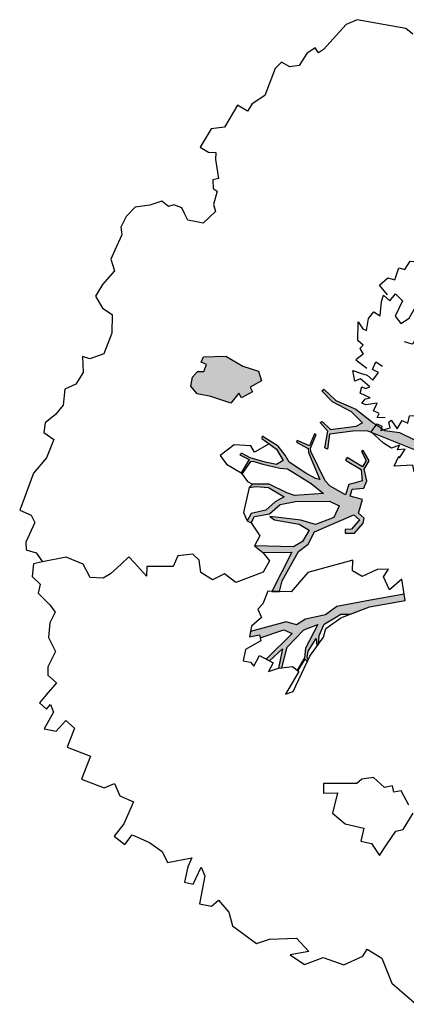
# Model space of a CAD drawing. Header units: feet. Extents: x 1377751 to 1381179, y 448542 to 452320.
# Tile 109 of 205: x 1377847 to 1377856, y 449635 to 449658. Entities that reach past the tile are written whole.
import ezdxf

# ---------------------------------------------------------------- set-up
doc = ezdxf.new("R2010")
doc.units = ezdxf.units.FT
doc.header["$MEASUREMENT"] = 0
doc.layers.add('MA- HONEY LOCUST TREE', color=3, linetype='Continuous')
doc.layers.add('VG_P_Cells', color=3, linetype='Continuous')

# ---------------------------------------------------------------- blocks, each defined once
blk = doc.blocks.new('HONEY LOCUST')
at = {"layer": 'MA- HONEY LOCUST TREE'}
h = blk.add_hatch(color=256, dxfattribs=at)
h.dxf.hatch_style = 1
edge = h.paths.add_edge_path()
edge.add_line((-0.074, -1.867), (-0.35, -3.729))
edge.add_line((-0.35, -3.729), (-0.52, -4.017))
edge.add_line((-0.52, -4.017), (-0.848, -4.448))
edge.add_line((-0.848, -4.448), (-1.173, -4.317))
edge.add_line((-1.173, -4.317), (-1.18, -4.383))
edge.add_line((-1.18, -4.383), (-0.814, -4.514))
edge.add_line((-0.814, -4.514), (-0.728, -4.771))
edge.add_line((-0.728, -4.771), (-0.682, -4.746))
edge.add_line((-0.682, -4.746), (-0.744, -4.483))
edge.add_line((-0.744, -4.483), (-0.385, -4.008))
edge.add_line((-0.385, -4.008), (-0.24, -3.918))
edge.add_line((-0.24, -3.918), (-0.149, -4.267))
edge.add_line((-0.149, -4.267), (-0.175, -4.763))
edge.add_line((-0.175, -4.763), (-0.08, -5.104))
edge.add_line((-0.08, -5.104), (-0.016, -5.084))
edge.add_line((-0.016, -5.084), (-0.105, -4.708))
edge.add_line((-0.105, -4.708), (-0.049, -4.207))
edge.add_line((-0.049, -4.207), (-0.118, -3.719))
edge.add_line((-0.118, -3.719), (-0.135, -3.383))
edge.add_line((-0.135, -3.383), (-0.006, -3.071))
edge.add_line((-0.006, -3.071), (0.071, -1.959))
edge.add_line((0.071, -1.959), (0.257, -1.927))
edge.add_line((0.257, -1.927), (0.234, -1.797))
edge.add_line((0.234, -1.797), (-0.074, -1.867))
edge = h.paths.add_edge_path()
edge.add_line((-4.328, -3.7), (-3.551, -3.71))
edge.add_line((-3.551, -3.71), (-3.297, -3.598))
edge.add_line((-3.297, -3.598), (-2.977, -3.617))
edge.add_line((-2.977, -3.617), (-2.183, -3.028))
edge.add_line((-2.183, -3.028), (-2.214, -2.855))
edge.add_line((-2.214, -2.855), (-2.496, -2.906))
edge.add_line((-2.496, -2.906), (-2.571, -3.031))
edge.add_line((-2.571, -3.031), (-2.647, -2.986))
edge.add_line((-2.647, -2.986), (-2.54, -2.806))
edge.add_line((-2.54, -2.806), (-2.242, -2.743))
edge.add_line((-2.242, -2.743), (-2.126, -2.787))
edge.add_line((-2.126, -2.787), (-2.098, -2.955))
edge.add_line((-2.098, -2.955), (-1.777, -3.035))
edge.add_line((-1.777, -3.035), (-1.847, -3.317))
edge.add_line((-1.847, -3.317), (-1.688, -3.357))
edge.add_line((-1.688, -3.357), (-1.528, -3.136))
edge.add_line((-1.528, -3.136), (-1.348, -3.16))
edge.add_line((-1.348, -3.16), (-1.152, -3.348))
edge.add_line((-1.152, -3.348), (-0.923, -3.344))
edge.add_line((-0.923, -3.344), (-0.787, -3.584))
edge.add_line((-0.787, -3.584), (-0.831, -3.609))
edge.add_line((-0.831, -3.609), (-0.953, -3.41))
edge.add_line((-0.953, -3.41), (-1.121, -3.412))
edge.add_line((-1.121, -3.412), (-1.115, -3.828))
edge.add_line((-1.115, -3.828), (-1.184, -3.829))
edge.add_line((-1.184, -3.829), (-1.19, -3.407))
edge.add_line((-1.19, -3.407), (-1.407, -3.252))
edge.add_line((-1.407, -3.252), (-1.565, -3.412))
edge.add_line((-1.565, -3.412), (-1.631, -3.479))
edge.add_line((-1.631, -3.479), (-1.881, -3.427))
edge.add_line((-1.881, -3.427), (-1.882, -3.834))
edge.add_line((-1.882, -3.834), (-1.836, -3.995))
edge.add_line((-1.836, -3.995), (-1.416, -4.617))
edge.add_line((-1.416, -4.617), (-1.35, -4.671))
edge.add_line((-1.35, -4.671), (-1.012, -4.713))
edge.add_line((-1.012, -4.713), (-1.017, -4.75))
edge.add_line((-1.017, -4.75), (-1.318, -4.712))
edge.add_line((-1.318, -4.712), (-1.357, -5.022))
edge.add_line((-1.357, -5.022), (-1.393, -5.017))
edge.add_line((-1.393, -5.017), (-1.385, -4.708))
edge.add_line((-1.385, -4.708), (-1.459, -4.653))
edge.add_line((-1.459, -4.653), (-1.871, -4.116))
edge.add_line((-1.871, -4.116), (-1.902, -4.214))
edge.add_line((-1.902, -4.214), (-1.907, -4.471))
edge.add_line((-1.907, -4.471), (-1.881, -4.93))
edge.add_line((-1.881, -4.93), (-1.783, -5.095))
edge.add_line((-1.783, -5.095), (-1.689, -5.337))
edge.add_line((-1.689, -5.337), (-1.67, -5.769))
edge.add_line((-1.67, -5.769), (-1.722, -5.754))
edge.add_line((-1.722, -5.754), (-1.767, -5.331))
edge.add_line((-1.767, -5.331), (-1.911, -5.069))
edge.add_line((-1.911, -5.069), (-2.073, -5.157))
edge.add_line((-2.073, -5.157), (-2.153, -5.409))
edge.add_line((-2.153, -5.409), (-2.243, -5.757))
edge.add_line((-2.243, -5.757), (-2.246, -5.987))
edge.add_line((-2.246, -5.987), (-2.304, -5.997))
edge.add_line((-2.304, -5.997), (-2.291, -5.762))
edge.add_line((-2.291, -5.762), (-2.646, -5.766))
edge.add_line((-2.646, -5.766), (-2.646, -5.729))
edge.add_line((-2.646, -5.729), (-2.311, -5.706))
edge.add_line((-2.311, -5.706), (-2.278, -5.67))
edge.add_line((-2.278, -5.67), (-2.222, -5.437))
edge.add_line((-2.222, -5.437), (-2.11, -5.047))
edge.add_line((-2.11, -5.047), (-2.029, -4.89))
edge.add_line((-2.029, -4.89), (-2.051, -4.242))
edge.add_line((-2.051, -4.242), (-2.105, -3.886))
edge.add_line((-2.105, -3.886), (-2.483, -4.439))
edge.add_line((-2.483, -4.439), (-2.516, -4.623))
edge.add_line((-2.516, -4.623), (-2.551, -5.076))
edge.add_line((-2.551, -5.076), (-2.74, -5.411))
edge.add_line((-2.74, -5.411), (-2.844, -5.435))
edge.add_line((-2.844, -5.435), (-2.746, -5.315))
edge.add_line((-2.746, -5.315), (-2.623, -5.049))
edge.add_line((-2.623, -5.049), (-2.627, -4.631))
edge.add_line((-2.627, -4.631), (-2.831, -4.752))
edge.add_line((-2.831, -4.752), (-3.106, -4.845))
edge.add_line((-3.106, -4.845), (-3.342, -5.097))
edge.add_line((-3.342, -5.097), (-3.537, -5.09))
edge.add_line((-3.537, -5.09), (-3.533, -4.986))
edge.add_line((-3.533, -4.986), (-3.365, -4.992))
edge.add_line((-3.365, -4.992), (-3.139, -4.727))
edge.add_line((-3.139, -4.727), (-2.828, -4.621))
edge.add_line((-2.828, -4.621), (-2.591, -4.346))
edge.add_line((-2.591, -4.346), (-2.192, -3.672))
edge.add_line((-2.192, -3.672), (-2.171, -3.422))
edge.add_line((-2.171, -3.422), (-2.463, -3.397))
edge.add_line((-2.463, -3.397), (-2.819, -3.681))
edge.add_line((-2.819, -3.681), (-2.901, -4.03))
edge.add_line((-2.901, -4.03), (-3.13, -4.562))
edge.add_line((-3.13, -4.562), (-3.184, -4.688))
edge.add_line((-3.184, -4.688), (-3.2, -4.558))
edge.add_line((-3.2, -4.558), (-3.004, -4.012))
edge.add_line((-3.004, -4.012), (-3.004, -3.748))
edge.add_line((-3.004, -3.748), (-3.308, -3.748))
edge.add_line((-3.308, -3.748), (-3.52, -3.86))
edge.add_line((-3.52, -3.86), (-3.955, -4.657))
edge.add_line((-3.955, -4.657), (-3.989, -4.411))
edge.add_line((-3.989, -4.411), (-3.646, -3.834))
edge.add_line((-3.646, -3.834), (-4.66, -3.783))
edge.add_line((-4.66, -3.783), (-4.574, -3.625))
edge.add_line((-4.574, -3.625), (-4.328, -3.7))
edge = h.paths.add_edge_path()
edge.add_line((-2.206, 0.627), (-2.178, 0.765))
edge.add_line((-2.178, 0.765), (-1.943, 0.991))
edge.add_line((-1.943, 0.991), (-1.689, 0.913))
edge.add_line((-1.689, 0.913), (-1.273, 0.7))
edge.add_line((-1.273, 0.7), (-1.139, 0.447))
edge.add_line((-1.139, 0.447), (-1.246, 0.324))
edge.add_line((-1.246, 0.324), (-1.482, 0.112))
edge.add_line((-1.482, 0.112), (-1.654, 0.117))
edge.add_line((-1.654, 0.117), (-1.798, -0.009))
edge.add_line((-1.798, -0.009), (-1.988, -0.074))
edge.add_line((-1.988, -0.074), (-2.018, 0.014))
edge.add_line((-2.018, 0.014), (-1.858, 0.163))
edge.add_line((-1.858, 0.163), (-1.555, 0.445))
edge.add_line((-1.555, 0.445), (-1.524, 0.546))
edge.add_line((-1.524, 0.546), (-1.556, 0.63))
edge.add_line((-1.556, 0.63), (-1.794, 0.766))
edge.add_line((-1.794, 0.766), (-1.942, 0.775))
edge.add_line((-1.942, 0.775), (-2.093, 0.784))
edge.add_line((-2.093, 0.784), (-2.206, 0.627))
edge = h.paths.add_edge_path()
edge.add_line((0.961, 0.076), (1.125, 0.303))
edge.add_line((1.125, 0.303), (1.497, 0.09))
edge.add_line((1.497, 0.09), (1.752, -0.111))
edge.add_line((1.752, -0.111), (1.752, -0.274))
edge.add_line((1.752, -0.274), (1.499, -0.274))
edge.add_line((1.499, -0.274), (1.304, -0.064))
edge.add_line((1.304, -0.064), (1.344, -0.301))
edge.add_line((1.344, -0.301), (1.259, -0.347))
edge.add_line((1.259, -0.347), (1.202, -0.012))
edge.add_line((1.202, -0.012), (0.961, 0.076))
edge = h.paths.add_edge_path()
edge.add_line((2.601, 0.256), (2.739, 0.373))
edge.add_line((2.739, 0.373), (3.255, 0.433))
edge.add_line((3.255, 0.433), (3.502, 0.411))
edge.add_line((3.502, 0.411), (3.621, 0.45))
edge.add_line((3.621, 0.45), (3.589, 0.503))
edge.add_line((3.589, 0.503), (3.492, 0.445))
edge.add_line((3.492, 0.445), (3.305, 0.476))
edge.add_line((3.305, 0.476), (3.362, 0.57))
edge.add_line((3.362, 0.57), (3.752, 0.703))
edge.add_line((3.752, 0.703), (3.96, 0.827))
edge.add_line((3.96, 0.827), (4.041, 0.843))
edge.add_line((4.041, 0.843), (3.91, 0.86))
edge.add_line((3.91, 0.86), (3.555, 0.73))
edge.add_line((3.555, 0.73), (3.297, 0.667))
edge.add_line((3.297, 0.667), (3.116, 0.622))
edge.add_line((3.116, 0.622), (2.76, 0.581))
edge.add_line((2.76, 0.581), (2.601, 0.256))
edge = h.paths.add_edge_path()
edge.add_line((-1.204, 3.024), (-1.081, 3.28))
edge.add_line((-1.081, 3.28), (-1.122, 4.089))
edge.add_line((-1.122, 4.089), (-1.614, 4.744))
edge.add_line((-1.614, 4.744), (-2.16, 4.886))
edge.add_line((-2.16, 4.886), (-2.151, 4.976))
edge.add_line((-2.151, 4.976), (-2.008, 4.962))
edge.add_line((-2.008, 4.962), (-1.855, 4.901))
edge.add_line((-1.855, 4.901), (-1.66, 4.86))
edge.add_line((-1.66, 4.86), (-1.606, 4.881))
edge.add_line((-1.606, 4.881), (-1.494, 4.788))
edge.add_line((-1.494, 4.788), (-1.44, 4.69))
edge.add_line((-1.44, 4.69), (-1.215, 4.489))
edge.add_line((-1.215, 4.489), (-1.237, 4.87))
edge.add_line((-1.237, 4.87), (-1.178, 5.189))
edge.add_line((-1.178, 5.189), (-1.09, 5.173))
edge.add_line((-1.09, 5.173), (-1.082, 4.487))
edge.add_line((-1.082, 4.487), (-0.883, 4.082))
edge.add_line((-0.883, 4.082), (-0.864, 3.491))
edge.add_line((-0.864, 3.491), (-0.771, 3.242))
edge.add_line((-0.771, 3.242), (-0.595, 3.213))
edge.add_line((-0.595, 3.213), (-0.462, 3.482))
edge.add_line((-0.462, 3.482), (-0.372, 4.13))
edge.add_line((-0.372, 4.13), (-0.498, 4.612))
edge.add_line((-0.498, 4.612), (-0.463, 4.56))
edge.add_line((-0.463, 4.56), (-0.198, 4.737))
edge.add_line((-0.198, 4.737), (-0.041, 5.026))
edge.add_line((-0.041, 5.026), (0.016, 4.995))
edge.add_line((0.016, 4.995), (-0.208, 4.582))
edge.add_line((-0.208, 4.582), (-0.259, 4.383))
edge.add_line((-0.259, 4.383), (-0.196, 4.041))
edge.add_line((-0.196, 4.041), (-0.202, 3.561))
edge.add_line((-0.202, 3.561), (-0.277, 3.424))
edge.add_line((-0.277, 3.424), (-0.342, 3.024))
edge.add_line((-0.342, 3.024), (-0.477, 2.88))
edge.add_line((-0.477, 2.88), (-0.989, 3.103))
edge.add_line((-0.989, 3.103), (-1.204, 3.024))
edge = h.paths.add_edge_path()
edge.add_line((-3.183, -1.103), (-3.697, -1.708))
edge.add_line((-3.697, -1.708), (-4.208, -2.309))
edge.add_line((-4.208, -2.309), (-4.508, -2.432))
edge.add_line((-4.508, -2.432), (-4.824, -2.791))
edge.add_line((-4.824, -2.791), (-5.042, -2.903))
edge.add_line((-5.042, -2.903), (-5.101, -3.141))
edge.add_line((-5.101, -3.141), (-5.708, -3.746))
edge.add_line((-5.708, -3.746), (-5.824, -3.705))
edge.add_line((-5.824, -3.705), (-5.667, -3.526))
edge.add_line((-5.667, -3.526), (-5.72, -3.479))
edge.add_line((-5.72, -3.479), (-5.29, -3.097))
edge.add_line((-5.29, -3.097), (-5.263, -2.889))
edge.add_line((-5.263, -2.889), (-6.076, -3.109))
edge.add_line((-6.076, -3.109), (-6.072, -3.022))
edge.add_line((-6.072, -3.022), (-5.684, -2.901))
edge.add_line((-5.684, -2.901), (-6.12, -2.76))
edge.add_line((-6.12, -2.76), (-6.071, -2.695))
edge.add_line((-6.071, -2.695), (-5.592, -2.828))
edge.add_line((-5.592, -2.828), (-5.056, -2.696))
edge.add_line((-5.056, -2.696), (-4.789, -2.481))
edge.add_line((-4.789, -2.481), (-5.409, -2.452))
edge.add_line((-5.409, -2.452), (-5.608, -2.357))
edge.add_line((-5.608, -2.357), (-5.941, -2.366))
edge.add_line((-5.941, -2.366), (-5.944, -2.344))
edge.add_line((-5.944, -2.344), (-5.626, -2.33))
edge.add_line((-5.626, -2.33), (-5.647, -2.26))
edge.add_line((-5.647, -2.26), (-5.601, -2.264))
edge.add_line((-5.601, -2.264), (-5.571, -2.313))
edge.add_line((-5.571, -2.313), (-5.433, -2.367))
edge.add_line((-5.433, -2.367), (-5.09, -2.348))
edge.add_line((-5.09, -2.348), (-5.243, -2.244))
edge.add_line((-5.243, -2.244), (-5.172, -2.237))
edge.add_line((-5.172, -2.237), (-4.995, -2.325))
edge.add_line((-4.995, -2.325), (-4.706, -2.353))
edge.add_line((-4.706, -2.353), (-4.42, -2.191))
edge.add_line((-4.42, -2.191), (-4.318, -2.138))
edge.add_line((-4.318, -2.138), (-4.203, -1.943))
edge.add_line((-4.203, -1.943), (-3.837, -1.654))
edge.add_line((-3.837, -1.654), (-3.298, -1.008))
edge.add_line((-3.298, -1.008), (-3.183, -1.103))
h = blk.add_hatch(color=256, dxfattribs=at)
edge = h.paths.add_edge_path()
edge.add_line((-0.575, -6.422), (-0.761, -6.537))
edge.add_line((-0.761, -6.537), (-0.831, -6.58))
edge.add_line((-0.831, -6.58), (-0.896, -6.476))
edge.add_line((-0.896, -6.476), (-1.146, -6.631))
edge.add_line((-1.146, -6.631), (-1.084, -6.731))
edge.add_line((-1.084, -6.731), (-1.373, -6.777))
edge.add_line((-1.373, -6.777), (-1.474, -7.258))
edge.add_line((-1.474, -7.258), (-1.58, -7.558))
edge.add_line((-1.58, -7.558), (-1.497, -7.777))
edge.add_line((-1.497, -7.777), (-1.305, -7.848))
edge.add_line((-1.305, -7.848), (-1.13, -7.816))
edge.add_line((-1.13, -7.816), (-1.058, -7.689))
edge.add_line((-1.058, -7.689), (-0.883, -7.717))
edge.add_line((-0.883, -7.717), (-0.902, -7.843))
edge.add_line((-0.902, -7.843), (-0.768, -7.864))
edge.add_line((-0.768, -7.864), (-0.498, -7.426))
edge.add_line((-0.498, -7.426), (-0.498, -6.965))
edge.add_line((-0.498, -6.965), (-0.421, -6.598))
edge.add_line((-0.421, -6.598), (-0.575, -6.422))
for p, q in [((-11.099, 3.151, 17.496), (-11.233, 3.889, 17.496)), ((-10.71, 2.659, 17.496), (-11.099, 3.151, 17.496)), ((-10.697, 2.267, 17.496), (-10.71, 2.659, 17.496)), ((-11.284, 1.978, 17.496), (-10.889, 2.261, 17.496)), ((-10.889, 2.261, 17.496), (-10.697, 2.267, 17.496)), ((-11.376, 1.48, 17.496), (-11.284, 1.978, 17.496)), ((-8.017, 1.473, 17.496), (-7.899, 1.599, 17.496)), ((-7.899, 1.599, 17.496), (-7.453, 1.609, 17.496)), ((-11.737, 1.188, 17.496), (-11.376, 1.48, 17.496)), ((-8.689, 1.427, 17.496), (-8.395, 1.447, 17.496)), ((-8.541, 1.129, 17.496), (-8.689, 1.427, 17.496)), ((-8.395, 1.447, 17.496), (-8.017, 1.473, 17.496)), ((-7.342, 1.427, 17.496), (-7.148, 1.11, 17.496)), ((-11.707, 0.793, 17.496), (-11.737, 1.188, 17.496)), ((-11.423, 1.128, 17.496), (-11.707, 0.793, 17.496)), ((-11.301, 0.722, 17.496), (-11.423, 1.128, 17.496)), ((-8.615, 0.89, 17.496), (-8.541, 1.129, 17.496)), ((-7.148, 1.11, 17.496), (-7.261, 0.982, 17.496)), ((-7.261, 0.982, 17.496), (-7.145, 0.88, 17.496)), ((-11.636, 0.196, 17.496), (-11.301, 0.722, 17.496)), ((-8.324, 0.799, 17.496), (-8.615, 0.89, 17.496)), ((-8.456, 0.374, 17.496), (-8.324, 0.799, 17.496)), ((-7.145, 0.88, 17.496), (-7.271, 0.736, 17.496)), ((-7.271, 0.736, 17.496), (-7.2, 0.405, 17.496)), ((-8.385, 0, 17.496), (-8.456, 0.374, 17.496)), ((-7.2, 0.405, 17.496), (-7.366, 0.188, 17.496)), ((-11.869, -0.017, 17.496), (-11.636, 0.196, 17.496)), ((-7.925, -0.134, 17.496), (-8.385, 0, 17.496)), ((-7.511, 0.139, 17.496), (-7.899, -0.523, 17.496)), ((-7.366, 0.188, 17.496), (-7.511, 0.139, 17.496)), ((-11.798, -0.695, 17.496), (-11.869, -0.017, 17.496)), ((-8.088, -0.413, 17.496), (-7.925, -0.134, 17.496)), ((-7.899, -0.523, 17.496), (-8.088, -0.413, 17.496)), ((-11.569, -0.929, 17.496), (-11.798, -0.695, 17.496)), ((-11.448, -1.274, 17.496), (-11.569, -0.929, 17.496)), ((-3.837, -1.654, 17.496), (-3.298, -1.008, 17.496)), ((-3.837, -1.654, 17.496), (-3.298, -1.008, 17.496)), ((-3.183, -1.103, 17.496), (-3.697, -1.708, 17.496)), ((-3.298, -1.008, 17.496), (-2.911, -1.326, 17.496)), ((-3.298, -1.008, 17.496), (-3.183, -1.103, 17.496)), ((-3.183, -1.103, 17.496), (-3.183, -1.103, 17.496)), ((-11.739, -1.609, 17.496), (-11.644, -1.343, 17.496)), ((-11.644, -1.343, 17.496), (-11.448, -1.274, 17.496)), ((-2.911, -1.326, 17.496), (-3.264, -1.447, 17.496)), ((-3.264, -1.447, 17.496), (-3.074, -1.722, 17.496)), ((-11.119, -1.83, 17.496), (-11.739, -1.609, 17.496)), ((-4.391, -2.092, 17.496), (-3.837, -1.654, 17.496)), ((-3.697, -1.708, 17.496), (-4.208, -2.309, 17.496)), ((-4.203, -1.943, 17.496), (-3.837, -1.654, 17.496)), ((-3.074, -1.722, 17.496), (-2.868, -1.705, 17.496)), ((-2.868, -1.705, 17.496), (-3.006, -1.928, 17.496)), ((-11.483, -2.162, 17.496), (-11.419, -1.966, 17.496)), ((-11.419, -1.966, 17.496), (-10.985, -2.002, 17.496)), ((-10.985, -2.002, 17.496), (-11.119, -1.83, 17.496)), ((-4.318, -2.138, 17.496), (-4.203, -1.943, 17.496)), ((-3.006, -1.928, 17.496), (-3.315, -2.152, 17.496)), ((-0.074, -1.867, 17.496), (-0.35, -3.729, 17.496)), ((-0.006, -3.071, 17.496), (0.071, -1.959, 17.496)), ((-11.136, -2.275, 17.496), (-11.483, -2.162, 17.496)), ((-6.553, -2.317, 17.496), (-6.411, -2.201, 17.496)), ((-6.411, -2.201, 17.496), (-5.509, -2.271, 17.496)), ((-5.626, -2.33, 17.496), (-5.647, -2.26, 17.496)), ((-5.647, -2.26, 17.496), (-5.601, -2.264, 17.496)), ((-5.601, -2.264, 17.496), (-5.571, -2.313, 17.496)), ((-5.509, -2.271, 17.496), (-4.978, -2.217, 17.496)), ((-5.243, -2.244, 17.496), (-5.172, -2.237, 17.496)), ((-5.09, -2.348, 17.496), (-5.243, -2.244, 17.496)), ((-5.172, -2.237, 17.496), (-4.995, -2.325, 17.496)), ((-4.978, -2.217, 17.496), (-4.778, -2.272, 17.496)), ((-4.778, -2.272, 17.496), (-4.391, -2.092, 17.496)), ((-4.706, -2.353, 17.496), (-4.42, -2.191, 17.496)), ((-4.42, -2.191, 17.496), (-4.318, -2.138, 17.496)), ((-3.315, -2.152, 17.496), (-3.315, -2.41, 17.496)), ((-11.285, -2.732, 17.496), (-10.908, -2.299, 17.496)), ((-10.908, -2.299, 17.496), (-11.136, -2.275, 17.496)), ((-5.949, -2.311, 17.496), (-6.553, -2.317, 17.496)), ((-6.12, -2.76, 17.496), (-5.922, -2.498, 17.496)), ((-5.922, -2.498, 17.496), (-5.949, -2.311, 17.496)), ((-5.944, -2.344, 17.496), (-5.626, -2.33, 17.496)), ((-5.941, -2.366, 17.496), (-5.944, -2.344, 17.496)), ((-5.608, -2.357, 17.496), (-5.941, -2.366, 17.496)), ((-5.409, -2.452, 17.496), (-5.608, -2.357, 17.496)), ((-5.571, -2.313, 17.496), (-5.433, -2.367, 17.496)), ((-5.433, -2.367, 17.496), (-5.09, -2.348, 17.496)), ((-4.789, -2.481, 17.496), (-5.409, -2.452, 17.496)), ((-5.056, -2.696, 17.496), (-4.789, -2.481, 17.496)), ((-4.995, -2.325, 17.496), (-4.706, -2.353, 17.496)), ((-4.508, -2.432, 17.496), (-4.824, -2.791, 17.496)), ((-4.208, -2.309, 17.496), (-4.508, -2.432, 17.496)), ((-3.315, -2.41, 17.496), (-3.1, -2.521, 17.496)), ((-6.12, -2.76, 17.496), (-6.071, -2.695, 17.496)), ((-6.071, -2.695, 17.496), (-5.592, -2.828, 17.496)), ((-5.592, -2.828, 17.496), (-5.056, -2.696, 17.496)), ((-3.1, -2.521, 17.496), (-3.866, -3.278, 17.496)), ((-11.126, -2.959, 17.496), (-11.285, -2.732, 17.496)), ((-6.302, -2.92, 17.496), (-6.12, -2.76, 17.496)), ((-6.069, -2.929, 17.496), (-6.302, -2.92, 17.496)), ((-5.684, -2.901, 17.496), (-6.12, -2.76, 17.496)), ((-6.083, -3.289, 17.496), (-6.069, -2.929, 17.496)), ((-5.263, -2.889, 17.496), (-6.076, -3.109, 17.496)), ((-6.072, -3.022, 17.496), (-5.684, -2.901, 17.496)), ((-5.29, -3.097, 17.496), (-5.263, -2.889, 17.496)), ((-5.042, -2.903, 17.496), (-5.101, -3.141, 17.496)), ((-4.824, -2.791, 17.496), (-5.042, -2.903, 17.496)), ((-2.647, -2.986, 17.496), (-2.54, -2.806, 17.496)), ((-2.496, -2.906, 17.496), (-2.571, -3.031, 17.496)), ((-2.54, -2.806, 17.496), (-2.242, -2.743, 17.496)), ((-2.214, -2.855, 17.496), (-2.496, -2.906, 17.496)), ((-2.242, -2.743, 17.496), (-2.126, -2.787, 17.496)), ((-2.183, -3.028, 17.496), (-2.214, -2.855, 17.496)), ((-2.126, -2.787, 17.496), (-2.098, -2.955, 17.496)), ((-11.095, -3.317, 17.496), (-11.126, -2.959, 17.496)), ((-6.076, -3.109, 17.496), (-6.072, -3.022, 17.496)), ((-5.72, -3.479, 17.496), (-5.29, -3.097, 17.496)), ((-5.101, -3.141, 17.496), (-5.708, -3.746, 17.496)), ((-2.977, -3.617, 17.496), (-2.183, -3.028, 17.496)), ((-2.571, -3.031, 17.496), (-2.647, -2.986, 17.496)), ((-2.098, -2.955, 17.496), (-1.777, -3.035, 17.496)), ((-1.777, -3.035, 17.496), (-1.847, -3.317, 17.496)), ((-1.688, -3.357, 17.496), (-1.528, -3.136, 17.496)), ((-1.528, -3.136, 17.496), (-1.348, -3.16, 17.496)), ((-1.348, -3.16, 17.496), (-1.152, -3.348, 17.496)), ((-0.135, -3.383, 17.496), (-0.006, -3.071, 17.496)), ((-11.142, -3.757, 17.496), (-11.095, -3.317, 17.496)), ((-6.376, -3.551, 17.496), (-6.321, -3.391, 17.496)), ((-6.321, -3.391, 17.496), (-6.361, -3.278, 17.496)), ((-6.361, -3.278, 17.496), (-6.083, -3.289, 17.496)), ((-4.444, -3.388, 17.496), (-4.703, -3.863, 17.496)), ((-3.866, -3.278, 17.496), (-4.444, -3.388, 17.496)), ((-2.463, -3.397, 17.496), (-2.819, -3.681, 17.496)), ((-2.171, -3.422, 17.496), (-2.463, -3.397, 17.496)), ((-1.847, -3.317, 17.496), (-1.688, -3.357, 17.496)), ((-1.407, -3.252, 17.496), (-1.565, -3.412, 17.496)), ((-1.19, -3.407, 17.496), (-1.407, -3.252, 17.496)), ((-1.184, -3.829, 17.496), (-1.19, -3.407, 17.496)), ((-1.152, -3.348, 17.496), (-0.923, -3.344, 17.496)), ((-0.923, -3.344, 17.496), (-0.787, -3.584, 17.496)), ((-0.118, -3.719, 17.496), (-0.135, -3.383, 17.496)), ((-6.128, -3.637, 17.496), (-6.376, -3.551, 17.496)), ((-5.774, -3.432, 17.496), (-6.128, -3.637, 17.496)), ((-5.824, -3.705, 17.496), (-5.667, -3.526, 17.496)), ((-5.824, -3.705, 17.496), (-5.667, -3.526, 17.496)), ((-5.667, -3.526, 17.496), (-5.774, -3.432, 17.496)), ((-5.667, -3.526, 17.496), (-5.72, -3.479, 17.496)), ((-4.66, -3.783, 17.496), (-4.574, -3.625, 17.496)), ((-4.574, -3.625, 17.496), (-4.328, -3.7, 17.496)), ((-3.551, -3.71, 17.496), (-3.297, -3.598, 17.496)), ((-3.297, -3.598, 17.496), (-2.977, -3.617, 17.496)), ((-2.192, -3.672, 17.496), (-2.171, -3.422, 17.496)), ((-1.881, -3.427, 17.496), (-1.882, -3.834, 17.496)), ((-1.631, -3.479, 17.496), (-1.881, -3.427, 17.496)), ((-1.565, -3.412, 17.496), (-1.631, -3.479, 17.496)), ((-0.953, -3.41, 17.496), (-1.121, -3.412, 17.496)), ((-1.121, -3.412, 17.496), (-1.115, -3.828, 17.496)), ((-0.831, -3.609, 17.496), (-0.953, -3.41, 17.496)), ((-0.787, -3.584, 17.496), (-0.831, -3.609, 17.496)), ((-11.418, -3.795, 17.496), (-11.142, -3.757, 17.496)), ((-11.377, -4.098, 17.496), (-11.418, -3.795, 17.496)), ((-5.592, -3.787, 17.496), (-5.824, -3.705, 17.496)), ((-5.708, -3.746, 17.496), (-5.824, -3.705, 17.496)), ((-5.303, -3.685, 17.496), (-5.592, -3.787, 17.496)), ((-5.178, -3.853, 17.496), (-5.303, -3.685, 17.496)), ((-5.015, -3.82, 17.496), (-5.178, -3.853, 17.496)), ((-4.703, -3.863, 17.496), (-5.015, -3.82, 17.496)), ((-3.646, -3.834, 17.496), (-4.66, -3.783, 17.496)), ((-4.328, -3.7, 17.496), (-3.551, -3.71, 17.496)), ((-4.328, -3.7, 17.496), (-4.328, -3.7, 17.496)), ((-3.989, -4.411, 17.496), (-3.646, -3.834, 17.496)), ((-3.52, -3.86, 17.496), (-3.955, -4.657, 17.496)), ((-3.308, -3.748, 17.496), (-3.52, -3.86, 17.496)), ((-3.004, -3.748, 17.496), (-3.308, -3.748, 17.496)), ((-3.004, -4.012, 17.496), (-3.004, -3.748, 17.496)), ((-2.819, -3.681, 17.496), (-2.901, -4.03, 17.496)), ((-2.591, -4.346, 17.496), (-2.192, -3.672, 17.496)), ((-1.882, -3.834, 17.496), (-1.836, -3.995, 17.496)), ((-1.115, -3.828, 17.496), (-1.184, -3.829, 17.496)), ((-0.35, -3.729, 17.496), (-0.52, -4.017, 17.496)), ((-0.049, -4.207, 17.496), (-0.118, -3.719, 17.496)), ((-11.018, -4.049, 17.496), (-11.377, -4.098, 17.496)), ((-10.466, -4.11, 17.496), (-11.018, -4.049, 17.496)), ((-3.2, -4.558, 17.496), (-3.004, -4.012, 17.496)), ((-2.901, -4.03, 17.496), (-3.13, -4.562, 17.496)), ((-2.105, -3.886, 17.496), (-2.483, -4.439, 17.496)), ((-2.051, -4.242, 17.496), (-2.105, -3.886, 17.496)), ((-1.836, -3.995, 17.496), (-1.416, -4.617, 17.496)), ((-0.52, -4.017, 17.496), (-0.848, -4.448, 17.496)), ((-0.744, -4.483, 17.496), (-0.385, -4.008, 17.496)), ((-0.385, -4.008, 17.496), (-0.24, -3.918, 17.496)), ((-0.24, -3.918, 17.496), (-0.149, -4.267, 17.496)), ((-10.504, -4.455, 17.496), (-10.466, -4.11, 17.496)), ((-4.379, -4.175, 17.496), (-4.898, -4.603, 17.496)), ((-4.078, -4.184, 17.496), (-4.379, -4.175, 17.496)), ((-3.989, -4.411, 17.496), (-4.078, -4.184, 17.496)), ((-2.029, -4.89, 17.496), (-2.051, -4.242, 17.496)), ((-1.902, -4.214, 17.496), (-1.907, -4.471, 17.496)), ((-1.871, -4.116, 17.496), (-1.902, -4.214, 17.496)), ((-1.459, -4.653, 17.496), (-1.871, -4.116, 17.496)), ((-1.173, -4.317, 17.496), (-1.18, -4.383, 17.496)), ((-0.848, -4.448, 17.496), (-1.173, -4.317, 17.496)), ((-0.149, -4.267, 17.496), (-0.175, -4.763, 17.496)), ((-0.105, -4.708, 17.496), (-0.049, -4.207, 17.496)), ((-10.321, -4.707, 17.496), (-10.504, -4.455, 17.496)), ((-3.955, -4.657, 17.496), (-3.989, -4.411, 17.496)), ((-3.955, -4.657, 17.496), (-3.989, -4.411, 17.496)), ((-2.828, -4.621, 17.496), (-2.591, -4.346, 17.496)), ((-2.483, -4.439, 17.496), (-2.516, -4.623, 17.496)), ((-1.907, -4.471, 17.496), (-1.881, -4.93, 17.496)), ((-1.18, -4.383, 17.496), (-0.814, -4.514, 17.496)), ((-0.814, -4.514, 17.496), (-0.728, -4.771, 17.496)), ((-0.682, -4.746, 17.496), (-0.744, -4.483, 17.496)), ((-10.528, -4.858, 17.496), (-10.321, -4.707, 17.496)), ((-4.898, -4.603, 17.496), (-4.854, -4.93, 17.496)), ((-3.692, -4.665, 17.496), (-3.955, -4.657, 17.496)), ((-3.533, -4.986, 17.496), (-3.692, -4.665, 17.496)), ((-3.365, -4.992, 17.496), (-3.139, -4.727, 17.496)), ((-3.184, -4.688, 17.496), (-3.2, -4.558, 17.496)), ((-3.13, -4.562, 17.496), (-3.184, -4.688, 17.496)), ((-3.139, -4.727, 17.496), (-2.828, -4.621, 17.496)), ((-2.831, -4.752, 17.496), (-3.106, -4.845, 17.496)), ((-2.627, -4.631, 17.496), (-2.831, -4.752, 17.496)), ((-2.623, -5.049, 17.496), (-2.627, -4.631, 17.496)), ((-2.516, -4.623, 17.496), (-2.551, -5.076, 17.496)), ((-1.385, -4.708, 17.496), (-1.459, -4.653, 17.496)), ((-1.416, -4.617, 17.496), (-1.35, -4.671, 17.496)), ((-1.393, -5.017, 17.496), (-1.385, -4.708, 17.496)), ((-1.318, -4.712, 17.496), (-1.357, -5.022, 17.496)), ((-1.35, -4.671, 17.496), (-1.012, -4.713, 17.496)), ((-1.017, -4.75, 17.496), (-1.318, -4.712, 17.496)), ((-1.012, -4.713, 17.496), (-1.017, -4.75, 17.496)), ((-0.728, -4.771, 17.496), (-0.682, -4.746, 17.496)), ((-0.175, -4.763, 17.496), (-0.08, -5.104, 17.496)), ((-0.016, -5.084, 17.496), (-0.105, -4.708, 17.496)), ((-10.613, -5.412, 17.496), (-10.528, -4.858, 17.496)), ((-4.854, -4.93, 17.496), (-5.115, -5.1, 17.496)), ((-3.537, -5.09, 17.496), (-3.533, -4.986, 17.496)), ((-3.537, -5.09, 17.496), (-3.533, -4.986, 17.496)), ((-3.533, -4.986, 17.496), (-3.365, -4.992, 17.496)), ((-3.106, -4.845, 17.496), (-3.342, -5.097, 17.496)), ((-2.11, -5.047, 17.496), (-2.029, -4.89, 17.496)), ((-1.881, -4.93, 17.496), (-1.783, -5.095, 17.496)), ((-5.115, -5.1, 17.496), (-5.104, -5.417, 17.496)), ((-3.342, -5.097, 17.496), (-3.537, -5.09, 17.496)), ((-3.411, -5.258, 17.496), (-3.537, -5.09, 17.496)), ((-2.746, -5.315, 17.496), (-2.623, -5.049, 17.496)), ((-2.551, -5.076, 17.496), (-2.74, -5.411, 17.496)), ((-2.222, -5.437, 17.496), (-2.11, -5.047, 17.496)), ((-2.073, -5.157, 17.496), (-2.153, -5.409, 17.496)), ((-1.911, -5.069, 17.496), (-2.073, -5.157, 17.496)), ((-1.767, -5.331, 17.496), (-1.911, -5.069, 17.496)), ((-1.783, -5.095, 17.496), (-1.689, -5.337, 17.496)), ((-1.357, -5.022, 17.496), (-1.393, -5.017, 17.496)), ((-0.08, -5.104, 17.496), (-0.016, -5.084, 17.496)), ((-10.464, -5.435, 17.496), (-10.613, -5.412, 17.496)), ((-10.051, -5.498, 17.496), (-10.464, -5.435, 17.496)), ((-5.104, -5.417, 17.496), (-4.877, -5.598, 17.496)), ((-2.844, -5.435, 17.496), (-3.411, -5.258, 17.496)), ((-2.844, -5.435, 17.496), (-2.746, -5.315, 17.496)), ((-2.74, -5.411, 17.496), (-2.844, -5.435, 17.496)), ((-2.74, -5.411, 17.496), (-2.844, -5.435, 17.496)), ((-2.748, -5.543, 17.496), (-2.74, -5.411, 17.496)), ((-2.278, -5.67, 17.496), (-2.222, -5.437, 17.496)), ((-2.153, -5.409, 17.496), (-2.243, -5.757, 17.496)), ((-1.722, -5.754, 17.496), (-1.767, -5.331, 17.496)), ((-1.689, -5.337, 17.496), (-1.67, -5.769, 17.496)), ((-10.139, -6.07, 17.496), (-10.051, -5.498, 17.496)), ((-4.877, -5.598, 17.496), (-4.832, -5.79, 17.496)), ((-2.646, -5.766, 17.496), (-2.748, -5.543, 17.496)), ((-2.311, -5.706, 17.496), (-2.278, -5.67, 17.496)), ((-1.745, -5.543, 17.496), (-2.081, -5.739, 17.496)), ((-4.832, -5.79, 17.496), (-5.036, -6.073, 17.496)), ((-2.646, -5.729, 17.496), (-2.311, -5.706, 17.496)), ((-2.646, -5.766, 17.496), (-2.646, -5.729, 17.496)), ((-2.291, -5.762, 17.496), (-2.646, -5.766, 17.496)), ((-2.645, -6.159, 17.496), (-2.646, -5.766, 17.496)), ((-2.304, -5.997, 17.496), (-2.291, -5.762, 17.496)), ((-2.243, -5.757, 17.496), (-2.246, -5.987, 17.496)), ((-1.998, -5.882, 17.496), (-2.173, -6.23, 17.496)), ((-2.081, -5.739, 17.496), (-1.998, -5.882, 17.496)), ((-1.67, -5.769, 17.496), (-1.722, -5.754, 17.496)), ((-9.68, -6.14, 17.496), (-10.139, -6.07, 17.496)), ((-5.308, -6.039, 17.496), (-5.613, -6.571, 17.496)), ((-5.036, -6.073, 17.496), (-5.308, -6.039, 17.496)), ((-2.246, -5.987, 17.496), (-2.304, -5.997, 17.496)), ((-9.624, -6.406, 17.496), (-9.68, -6.14, 17.496)), ((-2.544, -6.391, 17.496), (-2.645, -6.159, 17.496)), ((-2.173, -6.23, 17.496), (-2.544, -6.391, 17.496)), ((-10.041, -6.741, 17.496), (-9.951, -6.475, 17.496)), ((-9.951, -6.475, 17.496), (-9.624, -6.406, 17.496)), ((-5.613, -6.571, 17.496), (-5.804, -6.462, 17.496)), ((-5.804, -6.462, 17.496), (-5.681, -6.854, 17.496)), ((-0.896, -6.476, 17.496), (-1.146, -6.631, 17.496)), ((-0.831, -6.58, 17.496), (-0.896, -6.476, 17.496)), ((-0.761, -6.537, 17.496), (-0.831, -6.58, 17.496)), ((-0.575, -6.422, 17.496), (-0.761, -6.537, 17.496)), ((-0.421, -6.598, 17.496), (-0.575, -6.422, 17.496)), ((-9.597, -6.747, 17.496), (-10.041, -6.741, 17.496)), ((-9.483, -6.899, 17.496), (-9.597, -6.747, 17.496)), ((-1.373, -6.777, 17.496), (-1.474, -7.258, 17.496)), ((-1.084, -6.731, 17.496), (-1.373, -6.777, 17.496)), ((-1.146, -6.631, 17.496), (-1.084, -6.731, 17.496)), ((-0.498, -6.965, 17.496), (-0.421, -6.598, 17.496)), ((-9.621, -6.925, 17.496), (-9.483, -6.899, 17.496)), ((-9.581, -7.137, 17.496), (-9.621, -6.925, 17.496)), ((-8.98, -7.025, 17.496), (-9.341, -7.092, 17.496)), ((-8.93, -7.29, 17.496), (-8.98, -7.025, 17.496)), ((-5.624, -7.038, 17.496), (-5.861, -7.112, 17.496)), ((-5.681, -6.854, 17.496), (-5.624, -7.038, 17.496)), ((-0.498, -7.426, 17.496), (-0.498, -6.965, 17.496)), ((-9.341, -7.092, 17.496), (-9.581, -7.137, 17.496)), ((-6.176, -7.21, 17.496), (-6.347, -7.304, 17.496)), ((-5.861, -7.112, 17.496), (-6.176, -7.21, 17.496)), ((-1.474, -7.258, 17.496), (-1.58, -7.558, 17.496)), ((-8.759, -7.386, 17.496), (-8.93, -7.29, 17.496)), ((-8.371, -7.41, 17.496), (-8.759, -7.386, 17.496)), ((-8.165, -7.714, 17.496), (-8.371, -7.41, 17.496)), ((-6.347, -7.304, 17.496), (-6.489, -7.575, 17.496)), ((-0.768, -7.864, 17.496), (-0.498, -7.426, 17.496)), ((8.106, -7.411, 17.496), (8.136, -7.614, 17.496)), ((-7.861, -7.853, 17.496), (-8.165, -7.714, 17.496)), ((-6.489, -7.575, 17.496), (-6.304, -7.867, 17.496)), ((-1.58, -7.558, 17.496), (-1.497, -7.777, 17.496)), ((-1.13, -7.816, 17.496), (-1.058, -7.689, 17.496)), ((-1.058, -7.689, 17.496), (-0.883, -7.717, 17.496)), ((-0.883, -7.717, 17.496), (-0.902, -7.843, 17.496)), ((8.136, -7.614, 17.496), (7.969, -8.073, 17.496)), ((-7.582, -7.87, 17.496), (-7.861, -7.853, 17.496)), ((-7.502, -8.067, 17.496), (-7.582, -7.87, 17.496)), ((-6.304, -7.867, 17.496), (-6.361, -8.286, 17.496)), ((-1.497, -7.777, 17.496), (-1.305, -7.848, 17.496)), ((-1.305, -7.848, 17.496), (-1.13, -7.816, 17.496)), ((-0.902, -7.843, 17.496), (-0.768, -7.864, 17.496)), ((-7.4, -8.435, 17.496), (-7.502, -8.067, 17.496)), ((7.969, -8.073, 17.496), (7.748, -8.691, 17.496)), ((-6.361, -8.286, 17.496), (-6.727, -8.706, 17.496)), ((-7.201, -8.495, 17.496), (-7.4, -8.435, 17.496)), ((-7.14, -8.748, 17.496), (-7.201, -8.495, 17.496)), ((-6.869, -8.863, 17.496), (-7.14, -8.748, 17.496)), ((-6.727, -8.706, 17.496), (-6.869, -8.863, 17.496)), ((-6.619, -8.94, 17.496), (-6.727, -8.706, 17.496)), ((7.526, -8.857, 17.496), (6.76, -9.023, 17.496)), ((7.748, -8.691, 17.496), (7.526, -8.857, 17.496)), ((-6.673, -9.174, 17.496), (-6.619, -8.94, 17.496)), ((6.76, -9.023, 17.496), (6.641, -9.082, 17.496)), ((6.641, -9.082, 17.496), (6.702, -9.205, 17.496)), ((-6.529, -9.27, 17.496), (-6.673, -9.174, 17.496)), ((-6.031, -9.312, 17.496), (-6.529, -9.27, 17.496)), ((-5.923, -9.474, 17.496), (-6.031, -9.312, 17.496)), ((2.275, -9.303, 17.496), (1.899, -9.416, 17.496)), ((2.392, -9.427, 17.496), (2.275, -9.303, 17.496)), ((6.489, -9.31, 17.496), (6.161, -9.325, 17.496)), ((6.702, -9.205, 17.496), (6.489, -9.31, 17.496)), ((-5.957, -9.763, 17.496), (-5.923, -9.474, 17.496)), ((1.899, -9.416, 17.496), (1.833, -9.602, 17.496)), ((2.703, -9.504, 17.496), (2.392, -9.427, 17.496)), ((2.706, -9.617, 17.496), (2.703, -9.504, 17.496)), ((6.028, -9.492, 17.496), (6.022, -9.712, 17.496)), ((6.161, -9.325, 17.496), (6.028, -9.492, 17.496)), ((-5.677, -9.81, 17.496), (-5.957, -9.763, 17.496)), ((1.833, -9.602, 17.496), (1.78, -9.753, 17.496)), ((1.78, -9.753, 17.496), (1.866, -9.891, 17.496)), ((2.878, -9.723, 17.496), (2.706, -9.617, 17.496)), ((2.97, -9.627, 17.496), (2.878, -9.723, 17.496)), ((3.313, -9.91, 17.496), (2.968, -9.625, 17.496)), ((2.968, -9.625, 17.496), (2.97, -9.627, 17.496)), ((5.161, -9.66, 17.496), (4.85, -9.821, 17.496)), ((5.825, -9.769, 17.496), (5.161, -9.66, 17.496)), ((6.022, -9.712, 17.496), (5.825, -9.769, 17.496)), ((-5.062, -9.911, 17.496), (-5.677, -9.81, 17.496)), ((-4.602, -9.835, 17.496), (-5.062, -9.911, 17.496)), ((-4.154, -9.894, 17.496), (-4.602, -9.835, 17.496)), ((-4.124, -10.178, 17.496), (-4.154, -9.894, 17.496)), ((-1.861, -9.888, 17.496), (-2.121, -10.111, 17.496)), ((-1.359, -9.97, 17.496), (-1.861, -9.888, 17.496)), ((-0.98, -10.181, 17.496), (-1.359, -9.97, 17.496)), ((1.866, -9.891, 17.496), (1.957, -10.017, 17.496)), ((3.457, -9.985, 17.496), (3.313, -9.91, 17.496)), ((3.379, -10.135, 17.496), (3.457, -9.985, 17.496)), ((4.85, -9.821, 17.496), (4.649, -9.822, 17.496)), ((4.649, -9.822, 17.496), (4.651, -10.095, 17.496)), ((-3.918, -10.261, 17.496), (-4.124, -10.178, 17.496)), ((-3.631, -10.154, 17.496), (-3.918, -10.261, 17.496)), ((-3.356, -10.112, 17.496), (-3.631, -10.154, 17.496)), ((-3.022, -10.261, 17.496), (-3.356, -10.112, 17.496)), ((-2.789, -10.1, 17.496), (-3.022, -10.261, 17.496)), ((-2.473, -10.089, 17.496), (-2.789, -10.1, 17.496)), ((-2.162, -10.285, 17.496), (-2.473, -10.089, 17.496)), ((-2.121, -10.111, 17.496), (-2.162, -10.285, 17.496)), ((-0.968, -10.447, 17.496), (-0.98, -10.181, 17.496)), ((1.928, -10.217, 17.496), (1.828, -10.305, 17.496)), ((1.957, -10.017, 17.496), (1.928, -10.217, 17.496)), ((3.381, -10.351, 17.496), (3.379, -10.135, 17.496)), ((4.061, -10.1, 17.496), (3.875, -10.345, 17.496)), ((4.651, -10.095, 17.496), (4.061, -10.1, 17.496)), ((-0.805, -10.724, 17.496), (-0.968, -10.447, 17.496)), ((1.828, -10.305, 17.496), (1.863, -10.498, 17.496)), ((3.875, -10.345, 17.496), (3.381, -10.351, 17.496)), ((-0.084, -10.638, 17.496), (-0.494, -10.717, 17.496)), ((0.109, -10.842, 17.496), (-0.084, -10.638, 17.496)), ((1.863, -10.498, 17.496), (1.64, -10.686, 17.496)), ((-0.494, -10.717, 17.496), (-0.805, -10.724, 17.496)), ((0.337, -10.867, 17.496), (0.109, -10.842, 17.496)), ((0.725, -10.908, 17.496), (0.337, -10.867, 17.496)), ((0.866, -11.014, 17.496), (0.725, -10.908, 17.496)), ((1.64, -10.686, 17.496), (1.429, -10.961, 17.496)), ((1.141, -11.037, 17.496), (0.866, -11.014, 17.496)), ((1.429, -10.961, 17.496), (1.141, -11.037, 17.496))]:
    blk.add_line(p, q, dxfattribs=at)
blk = doc.blocks.new('TREE-13')
for points in [[(-21.55, 67.39), (-19.58, 66.68), (-18.68, 69.81), (-10.83, 73.35), (-12.85, 70.01), (-12.85, 68.14), (-7.46, 69.81), (-3.65, 68.77), (-4.1, 65.43), (2.19, 67.72), (5.1, 68.14), (3.98, 64.39), (8.02, 63.35), (6.45, 59.19), (-1.18, 59.19), (-3.2, 55.44), (0.62, 52.94), (5.55, 52.53), (-2.3, 46.28), (-9.03, 46.28), (-9.48, 46.7), (-9.93, 50.24)], [(6, 66.48), (8.47, 71.68), (13.18, 69.81), (13.63, 66.48), (19.46, 67.1), (19.91, 64.39), (24.4, 63.77), (25.3, 61.69), (25.3, 60.23), (30.23, 60.85), (28.21, 58.15), (33.6, 57.73), (31.58, 55.86), (35.35, 53.05)], [(-45.27, 43.31), (-46.62, 46.64), (-44.6, 46.64), (-44.6, 49.55), (-40.78, 49.55), (-43.7, 53.92), (-43.7, 55.8), (-41.23, 55.17), (-39.89, 53.51), (-39.89, 58.5), (-36.97, 59.13), (-36.97, 57.25), (-35.4, 55.8), (-34.05, 61.21), (-36.07, 63.08), (-32.03, 66), (-31.59, 61.83), (-31.14, 59.13), (-32.03, 55.8), (-27.77, 54.96), (-27.77, 58.09), (-23.96, 58.09), (-24.41, 54.55)], [(-21.55, 67.39), (-23.22, 65.01), (-26.99, 66.85), (-28.3, 60.72)], [(35.35, 53.05), (41.87, 54.3), (36.68, 48), (42.6, 47.36), (42.6, 44.48), (41.48, 43.36), (41.8, 41.92), (45, 42.4), (46.92, 44.8), (49.63, 41.45), (47.88, 37.45), (50.56, 34.08), (53.42, 32.98), (52.19, 27.7), (53.47, 27.54), (57.15, 27.06), (57.31, 24.99), (54.43, 22.91), (54.41, 21.49)], [(30.32, 51.33), (29.87, 45.71), (32.79, 42.79), (38.31, 42.79), (39.88, 39.87), (40.94, 34.53), (42.51, 32.24), (34.39, 29.17), (37.5, 26.76), (35.03, 25.93), (38.56, 23.61), (41.69, 25.58), (44.07, 24.69)], [(-59.34, 18.66), (-61.81, 20.74), (-59.34, 22.62), (-63.38, 30.11), (-58.45, 30.11), (-58.9, 29.49), (-54.18, 28.86), (-55.98, 31.99), (-53.73, 31.99), (-56.43, 34.69), (-55.98, 39.06), (-53.73, 46.35), (-49.25, 45.52), (-49.25, 43.02), (-51.27, 42.6), (-48.35, 39.27), (-46.33, 40.94), (-44.98, 40.31), (-47.45, 36.15), (-42.96, 35.73), (-42.96, 32.82), (-39.6, 33.65), (-37.58, 29.7), (-33.89, 29.55)], [(8.96, 43.3), (12.59, 45.58), (13.05, 44.64), (14.07, 42.6), (18.45, 43.39), (18.79, 41.69), (18.61, 39.04), (22.71, 37.37), (21.83, 34.6), (21.03, 34.2), (23.75, 32.77), (26.15, 33.5), (28.04, 30.72), (25.12, 29.03), (26.85, 27.57), (23.88, 23.99), (23.07, 23.59), (20.09, 23.03), (19.44, 24.33)], [(-17.93, 26.42), (-17.93, 24.76), (-21.29, 26.84), (-19.72, 27.67), (-21.29, 28.09), (-25.11, 31.63), (-22.64, 33.09), (-22.64, 37.04), (-12.99, 33.92), (-12.99, 39.96), (-11.65, 40.58), (-9.63, 37.87), (-6.71, 37.87), (-5.81, 36), (-5.81, 33.09)], [(-59.95, 5.95), (-64.28, 10.13), (-68.09, 11.79), (-66.3, 12.42), (-63.38, 12.42), (-60.47, 17.83), (-56.43, 18.66), (-54.63, 16.79), (-55.08, 15.54), (-51.27, 13.87), (-47.9, 13.46), (-48.35, 9.29), (-47.45, 5.96), (-45.88, 2.84)], [(-34.25, 21.59), (-38.53, 21.3), (-38.36, 20.27), (-37.98, 18.01), (-41.98, 16.08), (-41.26, 14.51), (-39.56, 12.47), (-41.89, 8.71), (-39.55, 6.99), (-38.67, 7.13), (-40.03, 4.38), (-42.39, 3.56), (-42.29, 0.2), (-38.93, 0.55), (-39.47, -1.65), (-34.96, -2.8), (-34.08, -2.65), (-31.34, -1.35), (-31.58, 0.09)], [(24.51, 8.17), (24.51, 12.75), (26.98, 15.04), (27.43, 10.46), (31.47, 12.54), (31.47, 16.71), (33.71, 17.12), (39.54, 14), (39.54, 19.2), (42.46, 14.83), (46.27, 16.71), (46.27, 18.58), (49.86, 21.49), (52.78, 20.24), (54.35, 17.12), (59.74, 15.46), (57.72, 12.13), (58.17, 10.04), (62.43, 7.13), (58.17, 5.26), (55.25, 5.46), (54.8, 2.97), (48.07, 3.17), (47.62, 6.09), (42.91, 7.75), (41.56, 9.21)], [(-10.97, 5.1), (-10.85, 2.54), (-9.56, 0.44), (-8.74, -0.9), (-7.5, -0.14), (-5.61, -2.4), (-3.72, -2.29), (0, 0), (-1.72, -3.17), (0.04, -8.41), (3.06, -6.55), (3.89, -3.93), (4.84, 0.87), (6.9, -2.07), (7.85, 0.35), (9.75, 6), (9.4, 5.79), (6.86, 8.71), (8.64, 12.17), (7.34, 11.9), (4.86, 10.37), (3.15, 11.16), (1.27, 13.43), (0.8, 14.19)], [(-59.95, 5.95), (-62.6, 4.11), (-60.33, 2.01), (-65.06, -5.07), (-60.14, -5.54), (-60.53, -4.87), (-55.78, -4.7), (-57.86, -7.64), (-55.63, -7.85), (-58.57, -10.29), (-58.54, -14.68), (-57, -22.15), (-52.45, -21.75), (-52.21, -19.26), (-54.18, -18.65), (-50.96, -15.61), (-49.11, -17.46), (-47.71, -16.97), (-49.77, -12.59), (-45.27, -12.6), (-44.99, -9.7), (-41.72, -10.85), (-39.33, -7.1), (-35.51, -7.31)], [(48.07, 3.17), (52.22, 0.69), (53.12, 0.06), (52.67, -3.06), (59.85, -4.31), (58.5, -5.97), (53.12, -9.3), (56.93, -10.35), (54.02, -12.01), (51.77, -11.18), (53.12, -15.97), (49.3, -16.8), (51.1, -18.26), (51.1, -21.17), (47.73, -21.17), (43.25, -18.88), (45.04, -22.21), (48.86, -24.5), (49.75, -27), (42.8, -26.38), (39.43, -26.79), (36.07, -26.79), (33.08, -22.63)], [(10.76, -14.51), (11.41, -15.56), (11.41, -16.19), (13.87, -17.23), (13.87, -18.9), (12.53, -20.14), (15.89, -20.56), (15.89, -22.43), (23.52, -17.44), (25.09, -20.77), (29.8, -19.94), (27.34, -17.23), (30.25, -16.19), (33.17, -16.61), (33.62, -13.48), (32.72, -13.27), (33.17, -9.32), (26.89, -8.69), (30.7, -7.03), (30.25, -4.74), (28.46, -5.36), (26.89, -4.32), (26.89, -3.07)], [(-19.71, -18.49), (-21.05, -12.7), (-26.23, -15.81), (-27.45, -14.98), (-26.17, -11.85), (-27.67, -9.35), (-26.53, -7.62), (-24.03, -6.12)], [(-47.09, -18.01), (-49.5, -21.53), (-50.06, -22.47), (-48.35, -25.12), (-54.35, -29.25), (-52.44, -30.2), (-46.15, -30.99), (-49.19, -33.52), (-45.84, -33.82), (-44.15, -32.13), (-43.38, -37.04), (-39.56, -36.21), (-40.59, -38.28), (-39.37, -40.93), (-36.31, -39.53), (-33.19, -35.57), (-33.43, -39.35), (-35.94, -43.02), (-35.72, -45.67), (-29.65, -42.2), (-26.42, -41.17), (-23.36, -39.77), (-22.18, -33.73), (-21.74, -31.47), (-23.68, -26.17)], [(-1.12, -17.89), (-5.7, -17.97), (-7.94, -20.47), (-3.36, -20.84), (-5.37, -24.92), (-9.53, -24.99), (-9.91, -27.24), (-6.69, -33.02), (-11.9, -33.1), (-7.48, -35.95), (-9.29, -39.79), (-11.16, -39.82), (-14.01, -43.46), (-12.72, -46.36), (-9.57, -47.88), (-7.81, -53.23), (-4.52, -51.16), (-2.43, -51.57), (0.56, -55.78), (2.36, -51.49), (2.1, -48.58), (4.59, -48.09), (4.27, -41.36), (1.35, -40.96), (-0.39, -36.28), (-1.87, -34.96)], [(6.35, -47.59), (11.21, -52.12), (10.17, -44.02), (15.52, -46.63), (17.05, -44.19), (16.69, -42.65), (17.73, -41.6), (20.18, -43.71), (20.53, -46.76), (24.62, -45.36), (25.26, -41.05), (29.32, -39.62), (32.33, -40.21), (34.1, -35.09), (35.27, -35.64), (38.63, -37.19), (39.87, -35.51), (38.54, -32.22), (41.32, -28.4)], [(-29.65, -43.75), (-29.65, -44.9), (-27.88, -48.91), (-24.42, -46.36), (-22.78, -49.09), (-17.5, -47.81), (-16.59, -50.91), (-14.22, -49.63), (-11.49, -51.09), (-10.27, -49.06)]]:
    blk.add_lwpolyline(points)

msp = doc.modelspace()

# ---------------------------------------------------------------- block references
at = {"layer": 'VG_P_Cells', "xscale": -1, "rotation": 239.9083355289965}
msp.add_blockref('HONEY LOCUST', (1377858.554, 449646.454), dxfattribs=at)
at = {"layer": 'VG_P_Cells', "xscale": 0.05045072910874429, "yscale": 0.05045072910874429, "zscale": 0.05045072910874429, "rotation": 64.55621126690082}
msp.add_blockref('TREE-13', (1377858.518, 449649.446, 43.741), dxfattribs=at)

doc.saveas('drawing.dxf')
